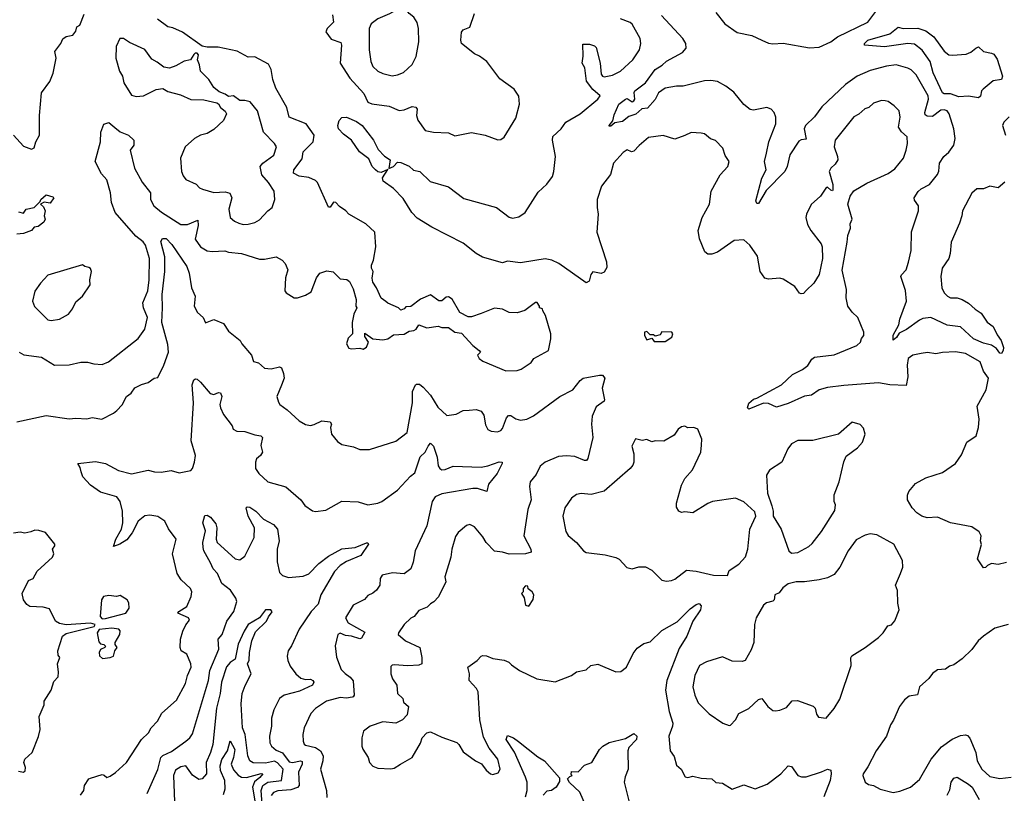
# Model space of a CAD drawing. Extents: x 1921360 to 2014538, y 768294 to 907744.
# Tile 220 of 256: x 1987323 to 1993322, y 818277 to 822989. Entities that reach past the tile are written whole.
import ezdxf

# ---------------------------------------------------------------- set-up
doc = ezdxf.new("R2010")
doc.units = 0

msp = doc.modelspace()

# ---------------------------------------------------------------- linework, layer by layer
at = {"layer": '0CON10XD'}
for points in [[(1989591.7, 822648.3), (1989625, 822654.3), (1989661.7, 822668.3), (1989714.5, 822715.5), (1989739.4, 822765), (1989754.1, 822854.1), (1989753.8, 822935), (1989745, 822972.5), (1989723.9, 823003.9), (1989695, 823026.7), (1989665, 823066.7), (1989645, 823063.3), (1989575.7, 823024.3), (1989505, 822993.8), (1989464, 822965), (1989452.9, 822935), (1989451.9, 822805), (1989462.2, 822735), (1989474.4, 822705), (1989504.2, 822675), (1989535, 822661.5), (1989591.7, 822648.3)], [(1991565, 823033.8), (1991618.8, 822965), (1991695, 822911.9), (1991785, 822893.3), (1991845, 822864.2), (1991885, 822845.8), (1991911.7, 822841.7), (1991974.2, 822845.8), (1992135, 822817.1), (1992195, 822821.2), (1992265, 822855.4), (1992306, 822884), (1992491.1, 822975), (1992551.5, 823055)], [(1987286, 822285), (1987345, 822218), (1987395, 822201.2), (1987411.4, 822208.6), (1987421.4, 822245), (1987443.1, 822285), (1987444.2, 822405), (1987455.9, 822544.1), (1987506.7, 822613.3), (1987527, 822663), (1987545.8, 822755), (1987536, 822795), (1987573.3, 822845), (1987585, 822872.5), (1987605, 822886.7), (1987647.5, 822895), (1987665, 822920), (1987670, 822945), (1987690, 822955), (1987716.1, 823023.9)], [(1989553.6, 821273.6), (1989525, 821292.5), (1989497.5, 821355), (1989475, 821390), (1989470, 821415), (1989476.7, 821455), (1989466.7, 821475), (1989466.4, 821493.6), (1989478.8, 821525), (1989493.3, 821605), (1989485.8, 821695.8), (1989432.5, 821745), (1989327.5, 821805), (1989310, 821825), (1989270.5, 821850.5), (1989250, 821875), (1989235, 821877.5), (1989215, 821847.5), (1989205, 821847.5), (1989136.8, 821996.8), (1989125, 822010), (1989085, 822027.1), (1989025, 822035.5), (1988991.1, 822055), (1988992.7, 822075), (1989045, 822141.4), (1989051.1, 822185), (1989110.3, 822245), (1989117.3, 822285), (1989068.1, 822355), (1988964.5, 822395), (1988950.4, 822455), (1988882.8, 822572.8), (1988864.8, 822625), (1988854.6, 822685.4), (1988838.8, 822718.8), (1988755, 822763.8), (1988715, 822762), (1988648.1, 822798.1), (1988532.9, 822822.9), (1988465, 822821.1), (1988435, 822827.1), (1988315, 822914.2), (1988255, 822940), (1988225, 822945.7), (1988162.7, 822992.7)], [(1989228.3, 823018.3), (1989235.8, 822974.2), (1989196.7, 822935), (1989188.8, 822915), (1989221.2, 822871.2), (1989279.7, 822849.7), (1989284.4, 822834.4), (1989275.4, 822725), (1989335, 822632.5), (1989419, 822539), (1989445, 822487.5), (1989467.7, 822477.7), (1989575, 822462.2), (1989635, 822436.9), (1989665, 822440.6), (1989715, 822460), (1989735.7, 822455.7), (1989744, 822444), (1989741.4, 822405), (1989748.1, 822378.1), (1989794.1, 822314.1), (1989845, 822304.4), (1989935, 822300), (1989975, 822282), (1990075, 822301.2), (1990160, 822285), (1990237, 822257), (1990255, 822260), (1990275, 822273.8), (1990345, 822390), (1990368.1, 822475), (1990364.1, 822524.1), (1990335, 822566.7), (1990249.1, 822629.1), (1990170, 822735), (1990125, 822768), (1990095, 822781.2), (1990015, 822843.3), (1990010, 822865), (1990015, 822912.5), (1990025, 822926.7), (1990065, 822943.3), (1990095, 823027.5)], [(1993335, 819683.3), (1993285, 819670), (1993245, 819676.7), (1993220, 819665), (1993208.3, 819651.7), (1993195, 819650), (1993160, 819705), (1993183.3, 819793.3), (1993176.7, 819815), (1993181.2, 819845), (1993169.5, 819869.5), (1993125, 819899.2), (1992995, 819923.8), (1992915, 819958.6), (1992853.3, 819955), (1992819.2, 819965), (1992788.6, 819985), (1992760, 820015), (1992733.3, 820065), (1992733, 820093), (1992740, 820115), (1992782, 820165), (1992845, 820198.1), (1992945, 820230.6), (1993025, 820285.7), (1993062, 820338), (1993093.6, 820415), (1993150.5, 820455), (1993165.3, 820505), (1993169.2, 820555), (1993156.9, 820635), (1993211.1, 820735), (1993225.8, 820805), (1993195, 820849.2), (1993174.7, 820904.7), (1993086.5, 820956.6), (1993024.4, 820965.6), (1992945, 820962.5), (1992905, 820954.8), (1992855, 820961.2), (1992816.7, 820956.7), (1992765, 820946.4), (1992736.9, 820925), (1992730.7, 820885), (1992735.2, 820814.8), (1992725, 820762), (1992625, 820764.3), (1992555, 820776.5), (1992345, 820761.9), (1992245, 820748.4), (1992195, 820735.3), (1992146.8, 820703.2), (1992104.8, 820695.2), (1992005, 820650.5), (1991935, 820630), (1991885, 820651.8), (1991855, 820654), (1991765, 820617.5), (1991757.5, 820625), (1991765, 820652.5), (1991795, 820678), (1991815, 820683.8), (1991964.4, 820765.6), (1992032.8, 820827.2), (1992091.8, 820858.2), (1992125, 820882.9), (1992148.9, 820921.1), (1992165, 820932.9), (1992285, 820948.2), (1992424.5, 821005.5), (1992447.1, 821025), (1992452.7, 821047.3), (1992465.8, 821065), (1992465.8, 821085), (1992430, 821175), (1992395, 821207.5), (1992368.1, 821245), (1992359.4, 821295), (1992360, 821345), (1992334.2, 821464.2), (1992365.8, 821635), (1992368, 821675), (1992385, 821720), (1992383.8, 821745), (1992396.2, 821775), (1992368, 821865), (1992383.3, 821915), (1992405, 821947.5), (1992485.5, 821994.5), (1992615, 822053.3), (1992655, 822080.6), (1992708.9, 822145), (1992724, 822194), (1992732.5, 822235), (1992730, 822275), (1992695.3, 822305.3), (1992678.1, 822335), (1992687.5, 822395), (1992682, 822435), (1992651.2, 822465), (1992615, 822490), (1992595.5, 822495.5), (1992573.4, 822496.6), (1992525, 822480), (1992496, 822455), (1992473.5, 822446.5), (1992436.1, 822413.9), (1992405, 822397.1), (1992292.5, 822255), (1992286.5, 822215), (1992306.9, 822155), (1992307.5, 822135), (1992291.2, 822108.8), (1992264.4, 822085.6), (1992255.7, 822065), (1992276.9, 821985), (1992278, 821952), (1992275, 821947.5), (1992265, 821951.2), (1992245, 821968.8), (1992235, 821963.3), (1992203.3, 821915), (1992145.7, 821864.3), (1992116.2, 821805), (1992114, 821785), (1992122.3, 821742.3), (1992143.3, 821705), (1992206.7, 821625), (1992213.3, 821605), (1992213.8, 821535), (1992195, 821437.5), (1992161.2, 821385), (1992115, 821338.8), (1992098.8, 821321.2), (1992085, 821318.8), (1992074.4, 821324.4), (1992046.7, 821365), (1991975, 821409.2), (1991955, 821414.2), (1991885, 821407.8), (1991864.2, 821415), (1991834.5, 821454.5), (1991817.9, 821547.9), (1991771.8, 821615), (1991735, 821648.9), (1991675.4, 821644.6), (1991575, 821572.5), (1991539.8, 821560.2), (1991515, 821561.9), (1991497.5, 821575), (1991464.2, 821655), (1991457.1, 821705), (1991481.9, 821785), (1991526.9, 821865), (1991535.7, 821945), (1991591.4, 822045), (1991638, 822095), (1991646, 822125), (1991622.1, 822162.1), (1991607.3, 822207.3), (1991563.6, 822253.6), (1991533, 822263), (1991495, 822293.3), (1991475, 822298.8), (1991415, 822301.2), (1991375, 822284), (1991315, 822262), (1991244.1, 822284.1), (1991155, 822270.8), (1991096.8, 822223.2), (1991065, 822188), (1991050, 822185), (1991025, 822196), (1990999.3, 822180.7), (1990941.4, 822115), (1990923.6, 822046.4), (1990868.1, 821975), (1990841.8, 821895), (1990841.1, 821845), (1990847.8, 821805), (1990840, 821695), (1990898.5, 821515), (1990899.7, 821480.3), (1990885, 821451.2), (1990865, 821444.2), (1990815, 821453.3), (1990802, 821438), (1990793.6, 821396.4), (1990775, 821386.7), (1990607.5, 821505), (1990565, 821525.5), (1990525, 821533.1), (1990462.6, 821522.6), (1990375, 821508.9), (1990295, 821518.9), (1990265, 821507.3), (1990143.3, 821543.3), (1990104.5, 821564.5), (1990025, 821627.1), (1989835, 821726.3), (1989745, 821780.9), (1989713, 821815), (1989659.5, 821899.5), (1989600.3, 821960.3), (1989538.2, 822005), (1989533.6, 822026.4), (1989567, 822077), (1989525, 822058.9), (1989505, 822063.4), (1989490, 822075), (1989471.1, 822095), (1989451.2, 822141.2), (1989393.7, 822183.7), (1989344, 822255), (1989295, 822291.4), (1989265.7, 822325), (1989261.1, 822345), (1989270, 822375), (1989285.7, 822394.3), (1989315, 822395.6), (1989375, 822369.5), (1989408.9, 822345), (1989477.8, 822255), (1989507.9, 822197.9), (1989545, 822157.5), (1989581.2, 822135), (1989573, 822083), (1989600.8, 822095), (1989625, 822121.2), (1989645, 822119.2), (1989696.4, 822096.4), (1989722.2, 822072.2), (1989762, 822065), (1989824, 822004), (1989935, 821971.1), (1990029.8, 821899.8), (1990228, 821845), (1990305, 821787.1), (1990325, 821780), (1990365, 821787.8), (1990402.9, 821815), (1990481.7, 821938.3), (1990535, 821987.1), (1990568.5, 822035), (1990577.5, 822065), (1990587.5, 822155), (1990568.6, 822255), (1990572.2, 822277.8), (1990621.2, 822325), (1990650.8, 822365), (1990737.1, 822415), (1990846.2, 822505), (1990860, 822525), (1990815.7, 822565), (1990775.6, 822615.6), (1990766.1, 822696.1), (1990750, 822725), (1990756.4, 822766.4), (1990755, 822840), (1990795, 822840), (1990825, 822830), (1990835, 822820), (1990859.2, 822725), (1990865, 822656.7), (1990873.1, 822645), (1990885, 822641.5), (1990935, 822651.5), (1990984.4, 822675), (1991058, 822745), (1991098.9, 822805), (1991106.9, 822845), (1991104.3, 822875), (1991055, 822961.2), (1991042.7, 822972.7), (1990984.4, 822994.4)], [(1993325, 822000), (1993285, 821965.5), (1993235, 821974.4), (1993195, 821958.9), (1993155, 821959.4), (1993125, 821932.5), (1993067.9, 821825), (1993064.5, 821795), (1993049.1, 821750.9), (1992998.1, 821635), (1992992.5, 821565), (1992983.8, 821535), (1992944.3, 821475), (1992935.2, 821425), (1992942.1, 821355), (1992956.2, 821325), (1992976.2, 821305), (1992995, 821295.7), (1993035, 821294.5), (1993066, 821285), (1993105, 821262.9), (1993145, 821225.6), (1993182.1, 821202.1), (1993217.3, 821147.3), (1993255, 821120), (1993278.9, 821068.9), (1993303.5, 821035), (1993316.8, 820993.2), (1993315.6, 820974.4), (1993305, 820956.7), (1993295, 820958.8), (1993275.5, 820985.5), (1993245, 821006.2), (1993195, 821018.8), (1993135, 821046.1), (1993055, 821119.3), (1992975, 821129.4), (1992875, 821176.2), (1992825, 821169.2), (1992805, 821160), (1992727.4, 821102.6), (1992681.1, 821078.9), (1992665, 821053.1), (1992645, 821037.5), (1992645, 821066.7), (1992679.8, 821130.2), (1992685.7, 821165), (1992725.6, 821275), (1992720.3, 821339.7), (1992691.8, 821425), (1992695, 821435.6), (1992724.3, 821465), (1992738.3, 821511.7), (1992754.1, 821584.1), (1992757.3, 821697.3), (1992800, 821825), (1992800, 821855), (1992775, 821890), (1992772.9, 821905), (1992797.4, 821942.6), (1992815, 821958.1), (1992866.7, 821985), (1992914.4, 822045.6), (1992923.2, 822066.8), (1992928.2, 822115), (1992954.4, 822155), (1992985, 822183.3), (1993015.2, 822224.8), (1993022.5, 822265), (1993015.3, 822325), (1992986.6, 822416.6), (1992975, 822433.2), (1992955, 822440), (1992935, 822438.6), (1992885, 822400), (1992852.4, 822402.4), (1992839.7, 822409.7), (1992838.2, 822425), (1992860, 822505), (1992858.4, 822525), (1992785, 822654.3), (1992755, 822684.3), (1992735, 822693.3), (1992663.5, 822713.5), (1992605, 822705.5), (1992505, 822679.6), (1992425, 822646.2), (1992355, 822593.6), (1992211.5, 822458.5), (1992165, 822398.5), (1992110.9, 822345), (1992102.8, 822325), (1992115, 822262), (1992085, 822258.4), (1992071.2, 822248.8), (1992015, 822167.1), (1991998.8, 822095), (1991985.3, 822064.7), (1991871.1, 821948.9), (1991825, 821870), (1991815, 821870), (1991807.5, 821885), (1991845, 822023.3), (1991871.4, 822075), (1991861.8, 822125), (1991872.8, 822177.2), (1991886.7, 822245), (1991930.4, 822355), (1991931.2, 822395), (1991921.1, 822425), (1991901.4, 822445), (1991875, 822455.4), (1991795, 822438.5), (1991772.9, 822442.9), (1991735, 822473.3), (1991675, 822547.5), (1991625, 822584.5), (1991575, 822611.8), (1991535, 822619.6), (1991495, 822616.2), (1991365, 822583.9), (1991324, 822584), (1991255, 822571.5), (1991215, 822543.5), (1991195, 822502.5), (1991149, 822451), (1991114.6, 822445.4), (1991077, 822413), (1991035, 822400), (1990995, 822369.2), (1990948.3, 822361.7), (1990925, 822340), (1990915, 822340), (1990913.8, 822345), (1990937.5, 822372.5), (1990945, 822410), (1990974.2, 822475), (1991015, 822505.8), (1991025, 822508.8), (1991055, 822489.4), (1991065, 822494.3), (1991070.8, 822505), (1991066.2, 822545), (1991071.2, 822555), (1991135.3, 822604.7), (1991195, 822686.9), (1991237.7, 822712.3), (1991265, 822736.9), (1991360.9, 822789.1), (1991384.2, 822815), (1991381.4, 822845), (1991364.3, 822875), (1991232.9, 823015)], [(1993165, 822512.6), (1993105, 822524), (1993045, 822520.1), (1992995, 822538), (1992957, 822537), (1992945, 822543), (1992888, 822665), (1992870, 822735), (1992822.9, 822802.9), (1992775, 822839.7), (1992735, 822843.4), (1992593.1, 822823.1), (1992470, 822835), (1992470.8, 822845), (1992491.1, 822865), (1992625, 822902.9), (1992675, 822943.8), (1992705.6, 822935.6), (1992795, 822938), (1992845, 822921.3), (1992894, 822885), (1992955, 822798.5), (1992985, 822776.1), (1993007.3, 822772.7), (1993090.2, 822779.8), (1993119.3, 822790.7), (1993148.8, 822815), (1993165, 822823.3), (1993195.7, 822795.7), (1993245, 822786.4), (1993258.5, 822778.5), (1993278.6, 822748.6), (1993311.4, 822645), (1993304.8, 822625.2), (1993255, 822616.2), (1993193.1, 822566.9), (1993184.1, 822555), (1993177.2, 822522.8), (1993165, 822512.6)], [(1988685, 821742.5), (1988715, 821744.5), (1988755, 821754.5), (1988785, 821770), (1988834.2, 821825), (1988861.4, 821845), (1988877.8, 821895), (1988873.1, 821945), (1988838.5, 821998.5), (1988797.3, 822045), (1988788.1, 822095), (1988804.5, 822115), (1988871.2, 822165), (1988886.9, 822215), (1988875.8, 822235), (1988807.5, 822305), (1988772.5, 822435), (1988728, 822488), (1988695, 822497.5), (1988665, 822496.2), (1988625.7, 822525.7), (1988595, 822521.2), (1988575.6, 822535.6), (1988539.2, 822549.2), (1988505.7, 822575.7), (1988476, 822625), (1988424.2, 822675), (1988419.2, 822715), (1988407.1, 822745), (1988411.8, 822775), (1988405, 822786.1), (1988391.1, 822785), (1988383, 822777), (1988364.2, 822745.8), (1988325, 822737.5), (1988275, 822708.9), (1988235, 822694.2), (1988200.9, 822700.9), (1988160.9, 822730.9), (1988128.3, 822748.3), (1988085, 822807.5), (1987990.9, 822850.9), (1987955, 822875.7), (1987933.8, 822875), (1987910, 822825), (1987908.6, 822755), (1987931.4, 822675), (1987949.4, 822645), (1987957.3, 822605), (1988005, 822530), (1988032.4, 822522.4), (1988077.5, 822525), (1988155, 822564.2), (1988195, 822570), (1988225, 822552.9), (1988301.7, 822531.7), (1988365, 822503.3), (1988445, 822501.2), (1988523.3, 822483.3), (1988535, 822477.5), (1988546.7, 822455), (1988575, 822432.5), (1988583.3, 822415), (1988565, 822376.2), (1988505, 822321.4), (1988464.6, 822295.4), (1988425, 822285.4), (1988388.1, 822265), (1988330.8, 822215), (1988303.1, 822145), (1988309.4, 822065), (1988317.9, 822037.9), (1988335, 822015.6), (1988397.9, 821987.9), (1988418.8, 821965), (1988436.2, 821956.2), (1988505, 821937.7), (1988575, 821940.3), (1988602.3, 821932.3), (1988615.4, 821904.6), (1988597.8, 821835), (1988605.8, 821785), (1988632, 821762), (1988658.9, 821748.9), (1988685, 821742.5)], [(1993351.7, 822398.3), (1993320.5, 822365), (1993311.8, 822345), (1993329.3, 822285)], [(1987318.8, 820965), (1987347.8, 820947.8), (1987455, 820934.2), (1987535.7, 820885.7), (1987625, 820886.9), (1987695, 820902.5), (1987735.8, 820904.2), (1987775, 820892.5), (1987825, 820890), (1987864.6, 820905.4), (1988045, 821048.1), (1988085.3, 821104.7), (1988100.6, 821175), (1988076.2, 821235), (1988073.9, 821263.9), (1988102.7, 821337.3), (1988110.7, 821405), (1988113.3, 821535), (1988089.3, 821615), (1988075, 821635.4), (1988030.5, 821670.5), (1987905, 821815.7), (1987881.9, 821875), (1987875.4, 821935.4), (1987854.3, 822014.3), (1987821.2, 822051.2), (1987783.5, 822125), (1987814.3, 822245), (1987818, 822305), (1987835, 822352.5), (1987865, 822364), (1987903, 822333), (1987935, 822305.7), (1987986.2, 822285), (1988018.8, 822255), (1988018, 822225), (1987995.8, 822195), (1988022.3, 822085), (1988069.8, 821999.8), (1988120.6, 821935), (1988120, 821895), (1988141.1, 821855), (1988187.7, 821817.7), (1988305, 821742.7), (1988345, 821742.1), (1988407.4, 821767.4), (1988410.7, 821735), (1988392.2, 821652.2), (1988424.3, 821605), (1988465, 821581.1), (1988495, 821576.5), (1988572.1, 821582.1), (1988595, 821573.3), (1988675, 821564.4), (1988785, 821530), (1988815, 821530), (1988885, 821544), (1988922.5, 821525), (1988940, 821505), (1988956, 821465), (1988942.3, 821417.7), (1988938.3, 821338.3), (1988945.9, 821325.9), (1988995.8, 821295.8), (1989015.6, 821294.4), (1989065, 821311.2), (1989098.3, 821331.7), (1989132.1, 821417.9), (1989152.5, 821445), (1989195, 821460), (1989233.9, 821453.9), (1989275, 821411.2), (1989316.4, 821406.4), (1989332.5, 821395), (1989355, 821350), (1989372.5, 821285), (1989370, 821245), (1989377.5, 821235), (1989358.8, 821195), (1989348.8, 821145), (1989350, 821075), (1989325, 821050), (1989313.3, 821015), (1989329.3, 820989.3), (1989345, 820983.8), (1989395, 820987.5), (1989415, 820983.3), (1989436.4, 820993.6), (1989447.5, 821025), (1989425, 821060), (1989425, 821080), (1989475, 821046.2), (1989535, 821040), (1989565, 821046.2), (1989600, 821070), (1989665, 821074.3), (1989695, 821092), (1989725, 821096), (1989738.8, 821105), (1989755, 821130), (1989803.2, 821113.2), (1989872.3, 821122.3), (1989895, 821114.2), (1989935, 821113.8), (1989975, 821086.2), (1990015, 821080), (1990084.4, 821004.4), (1990123.3, 820975), (1990130, 820965), (1990112.5, 820945), (1990123.3, 820925), (1990145, 820908.8), (1990285, 820850.8), (1990355, 820851.9), (1990379.3, 820860.7), (1990438.8, 820901.2), (1990456.2, 820925), (1990545, 820974.3), (1990559.2, 821045), (1990559.2, 821075), (1990527.5, 821187.5), (1990510, 821215), (1990508.3, 821228.3), (1990490, 821235), (1990490, 821245), (1990475, 821266.7), (1990465, 821267.5), (1990401.5, 821218.5), (1990355, 821203.1), (1990305, 821206.4), (1990265.4, 821225.4), (1990215, 821231.4), (1990135, 821198.8), (1990075, 821180), (1990055, 821180), (1990005, 821206.2), (1989957.7, 821287.7), (1989935, 821301.2), (1989921.3, 821298.7), (1989895, 821276.2), (1989876.1, 821276.1), (1989825, 821312.5), (1989765, 821286.7), (1989707, 821243), (1989675, 821240), (1989665, 821227.5), (1989645, 821220), (1989630, 821235), (1989565, 821262.5), (1989553.6, 821273.6)], [(1987315, 821818), (1987345, 821810), (1987362.5, 821835), (1987410, 821845), (1987448.3, 821881.7), (1987452.5, 821895), (1987485, 821922.5), (1987525, 821910), (1987530, 821905), (1987507.5, 821872.5), (1987472.5, 821877.5), (1987450, 821865), (1987468.8, 821848.8), (1987477.5, 821825), (1987472.5, 821795), (1987478.8, 821775), (1987470, 821755), (1987435, 821730), (1987410, 821725), (1987393.9, 821706.1), (1987345, 821687.5), (1987305, 821683.3)], [(1987305, 820539.4), (1987485, 820577.8), (1987625, 820557.5), (1987665, 820563.1), (1987731.7, 820558.3), (1987765, 820565.8), (1987824.1, 820555.9), (1987895, 820592.5), (1987915, 820609.2), (1987946.9, 820643.1), (1987974.2, 820695), (1988002.5, 820715), (1988025, 820746), (1988065, 820768), (1988105, 820778.8), (1988142.5, 820805), (1988165, 820810), (1988200.6, 820885), (1988229.5, 820965), (1988225, 821011.2), (1988188.1, 821145), (1988192.3, 821235), (1988190.5, 821315), (1988208.1, 821455), (1988206.5, 821545), (1988182.6, 821637.4), (1988193, 821657), (1988215, 821657.1), (1988250.7, 821620.7), (1988341.6, 821485), (1988354.7, 821445), (1988368.8, 821355), (1988391.5, 821305), (1988386.9, 821245), (1988406.6, 821206.6), (1988441.2, 821175), (1988455, 821142.5), (1988505, 821163.8), (1988565, 821138), (1988595, 821091.2), (1988666, 821035), (1988676, 821015), (1988736, 820945), (1988748, 820908), (1988778.7, 820898.7), (1988815, 820866), (1988855, 820862.5), (1988905, 820874), (1988918.6, 820868.6), (1988931.2, 820835), (1988934, 820805), (1988917.9, 820762.1), (1988888.8, 820695), (1988899.7, 820659.7), (1988908, 820645), (1988953.1, 820613.1), (1989025.5, 820545.5), (1989063.4, 820523.4), (1989095, 820518.1), (1989117.4, 820522.6), (1989164.2, 820545.8), (1989215, 820540), (1989223.3, 820525), (1989216.7, 820505), (1989222.5, 820465), (1989260.3, 820420.3), (1989285, 820402), (1989357.2, 820387.2), (1989395, 820371.1), (1989455, 820370.6), (1989615, 820421.4), (1989683.8, 820475), (1989717.1, 820655), (1989716.9, 820725), (1989734.2, 820765), (1989741.3, 820768.7), (1989758.7, 820768.7), (1989781.7, 820751.7), (1989825, 820702.9), (1989870.1, 820630.1), (1989925, 820578.8), (1989982.7, 820587.3), (1990025, 820608), (1990061.2, 820611.2), (1990104.1, 820614.1), (1990135.6, 820605.6), (1990150.5, 820580.5), (1990161.2, 820521.2), (1990175, 820493.8), (1990195, 820482), (1990235, 820478), (1990255, 820486.2), (1990265, 820498.8), (1990290, 820565), (1990301.7, 820578.3), (1990315, 820577.5), (1990345, 820558.2), (1990375, 820550), (1990412, 820555), (1990453, 820577), (1990615, 820694.4), (1990694, 820735), (1990737.9, 820792.1), (1990756.7, 820805), (1990855, 820824.4), (1990875, 820823.1), (1990889.1, 820805), (1990871.9, 820745), (1990885.9, 820674.1), (1990883.3, 820665), (1990835, 820631.2), (1990811.1, 820575), (1990806.5, 820525), (1990814.6, 820445), (1990784.2, 820315.8), (1990776.7, 820305), (1990765, 820304.3), (1990705, 820329.6), (1990655, 820333.3)], [(1987515, 821157.1), (1987565, 821164.5), (1987619.2, 821195), (1987645, 821228.8), (1987665, 821270), (1987706, 821305), (1987752.5, 821375), (1987750, 821405), (1987760, 821455), (1987753.6, 821473.6), (1987745, 821480), (1987720, 821485), (1987705, 821496.7), (1987495, 821433.3), (1987449.2, 821385), (1987414.4, 821335), (1987401.5, 821275), (1987412.6, 821242.6), (1987495, 821162), (1987515, 821157.1)], [(1991188.3, 821028.3), (1991255, 821030), (1991296.7, 821055), (1991302.5, 821075), (1991296.7, 821086.7), (1991235, 821087.5), (1991225, 821070), (1991195, 821062.5), (1991185, 821070), (1991165, 821070), (1991145, 821090), (1991130, 821085), (1991130, 821065), (1991145, 821040), (1991175, 821050), (1991188.3, 821028.3)], [(1987693.8, 818265), (1987714.2, 818295), (1987717.5, 818325), (1987744, 818365), (1987755, 818370), (1987825, 818391.2), (1987838.3, 818388.3), (1987854, 818374), (1987875, 818381.4), (1987907, 818403), (1987974, 818465), (1988064.7, 818605.3), (1988106.9, 818645), (1988124.2, 818675), (1988163, 818717), (1988188, 818765), (1988278.6, 818845), (1988333.6, 818945), (1988344.6, 818995), (1988366.9, 819045), (1988365, 819066.7), (1988341.2, 819125), (1988306.7, 819145), (1988300, 819165), (1988303.3, 819215), (1988316.2, 819265), (1988335, 819304.2), (1988357.9, 819332.1), (1988351.2, 819345), (1988286.2, 819375), (1988292, 819385), (1988341.5, 819415), (1988368, 819475), (1988371.4, 819505), (1988364, 819525), (1988306.4, 819576.4), (1988281.4, 819615), (1988252.9, 819735), (1988276.7, 819825), (1988228.9, 819888.9), (1988206.7, 819935), (1988165, 819963.1), (1988115, 819971.2), (1988085, 819966.5), (1988045, 819934.3), (1988007.3, 819862.7), (1987975, 819820.8), (1987933.3, 819795), (1987895, 819780), (1987908.9, 819825), (1987942.7, 819885), (1987951.5, 819925), (1987949.2, 819995), (1987935.5, 820055), (1987915, 820083.1), (1987815, 820111.9), (1987753.6, 820153.6), (1987706.7, 820205), (1987697.5, 820235), (1987692, 820262), (1987676.7, 820285), (1987785, 820298.9), (1987845, 820285.5), (1987925, 820243.3), (1988005, 820223.3), (1988105, 820245.8), (1988145, 820234.3), (1988185, 820232.2), (1988245, 820243.1), (1988295, 820230), (1988366.2, 820243.8), (1988375.6, 820255), (1988388.9, 820295), (1988394.4, 820335), (1988368.6, 820425), (1988382.7, 820655), (1988373.8, 820765), (1988384.5, 820795.5), (1988395, 820802), (1988405, 820800), (1988425, 820781.2), (1988483, 820713), (1988505, 820705.8), (1988535, 820718.6), (1988546.2, 820716.2), (1988555.4, 820695), (1988543.3, 820645), (1988546.7, 820625), (1988565.4, 820585.4), (1988618.1, 820515), (1988624.5, 820494.5), (1988645, 820482.5), (1988695, 820480.8), (1988755, 820460.5), (1988792.5, 820455), (1988802.5, 820445), (1988792.5, 820395), (1988801.4, 820355), (1988790, 820335), (1988765.8, 820315), (1988758.9, 820295), (1988759.4, 820255), (1988779.2, 820225), (1988834.6, 820174.6), (1988945, 820143.8), (1989035, 820063.8), (1989060.9, 820030.9), (1989107.3, 819997.3), (1989125, 819992.9), (1989188.7, 820001.3), (1989285, 820056.9), (1989385, 820052.9), (1989445, 820034), (1989505, 820044.5), (1989529.2, 820055), (1989625, 820124.5), (1989705, 820209.1), (1989731.4, 820228.6), (1989763.5, 820326.5), (1989794.3, 820355.7), (1989811.7, 820391.7), (1989825, 820409.4), (1989845, 820390.8), (1989867.1, 820325), (1989872.6, 820272.6), (1989882.5, 820255), (1989895, 820248.1), (1989915, 820248.9), (1989965, 820270), (1990135, 820264.6), (1990175, 820271.5), (1990245, 820297.1), (1990263.3, 820295), (1990262.9, 820285), (1990232.9, 820225), (1990180.3, 820159.7), (1990170, 820115), (1990113, 820133), (1990084.3, 820134.3), (1989895, 820101.1), (1989855, 820083.3), (1989836.4, 820055), (1989804.1, 819905.9), (1989732.3, 819755), (1989721.1, 819685), (1989705.5, 819645), (1989665, 819613.6), (1989595, 819620.5), (1989530.8, 819605), (1989519.2, 819585), (1989517.5, 819545), (1989496.7, 819515), (1989475, 819495.5), (1989445, 819481.4), (1989423.2, 819456.8), (1989355, 819423.8), (1989307.5, 819345), (1989323.8, 819315), (1989425, 819258.8), (1989405, 819221.2), (1989395, 819217.1), (1989345, 819233.6), (1989307.3, 819237.3), (1989275, 819251.9), (1989262, 819245), (1989244.3, 819175), (1989254.2, 819105.8), (1989282, 819032), (1989305, 819006.9), (1989336.9, 818985), (1989355, 818962), (1989360, 818875), (1989355.5, 818864.5), (1989347.8, 818862.2), (1989315, 818857.3), (1989275, 818860.4), (1989192.7, 818837.3), (1989125, 818794.4), (1989096.2, 818763.8), (1989055.6, 818675), (1989048.1, 818635), (1989050.6, 818595), (1989056.7, 818576.7), (1989065, 818570.6), (1989125, 818556.6), (1989155.6, 818535.6), (1989171.1, 818505), (1989170.4, 818475), (1989156.5, 818425), (1989191.4, 818295), (1989195, 818252.5)], [(1992025, 819740), (1992065, 819743.3), (1992130.5, 819779.5), (1992150.8, 819799.2), (1992208.7, 819871.3), (1992290.7, 819999.3), (1992293.3, 820035), (1992286.7, 820055), (1992286.7, 820095), (1992316.7, 820175), (1992344.2, 820295.8), (1992359.2, 820330.8), (1992428.8, 820381.2), (1992458.1, 820415), (1992475.5, 820465), (1992465, 820501.2), (1992444.2, 820524.2), (1992395, 820537.5), (1992312.5, 820465), (1992155, 820425.8), (1992065, 820425.8), (1992026.7, 820405), (1992003.8, 820375), (1991966.7, 820295), (1991891.2, 820245), (1991874.3, 820215.7), (1991879.2, 820105), (1991905, 820027.5), (1991913.8, 819995), (1991914, 819965), (1991962, 819885), (1992010, 819755), (1992025, 819740)], [(1991265, 819568.6), (1991295, 819572.9), (1991315, 819581.9), (1991385, 819635.4), (1991445, 819630.7), (1991550, 819605), (1991635.8, 819604.2), (1991646.2, 819633.8), (1991705, 819673.3), (1991745, 819717.5), (1991760, 819765), (1991772.5, 819885), (1991808, 819965), (1991801.7, 819991.7), (1991735, 820053.3), (1991685, 820074.2), (1991544.6, 820055.4), (1991515, 820042.9), (1991425, 819985.7), (1991375, 819991.2), (1991355, 819986.7), (1991340, 819995), (1991325, 820020), (1991324, 820045), (1991356.1, 820153.9), (1991375.9, 820194.1), (1991422.6, 820247.4), (1991473.1, 820355), (1991477.1, 820397.1), (1991480, 820435), (1991454.2, 820494.2), (1991430, 820505), (1991394.1, 820504.1), (1991375, 820513.3), (1991355, 820508.8), (1991335.8, 820494.2), (1991311.7, 820458.3), (1991248.3, 820421.7), (1991195.7, 820424.3), (1991175, 820417.5), (1991145, 820432.5), (1991115, 820426), (1991075, 820436.2), (1991052.3, 820392.3), (1991064.3, 820345), (1991064.4, 820295), (1991058.1, 820275), (1991041.9, 820255), (1990885, 820117.1), (1990805, 820097.5), (1990745, 820103.1), (1990715, 820096.9), (1990684.2, 820075), (1990644.2, 820015), (1990632.9, 819965), (1990651.1, 819871.1), (1990665, 819847.5), (1990715.8, 819805), (1990758.6, 819755), (1990775, 819744.6), (1990889.3, 819729.3), (1990955, 819713.3), (1990975, 819702.5), (1991022.7, 819652.7), (1991055, 819644), (1991095, 819656.2), (1991137, 819657), (1991175.6, 819635.6), (1991235, 819576), (1991265, 819568.6)], [(1990655, 820333.3), (1990605, 820329.1), (1990525, 820294.3), (1990495, 820270), (1990470.6, 820219.4), (1990432.9, 820175), (1990428.6, 820145), (1990439.6, 820065), (1990418.5, 820005), (1990394.5, 819845), (1990437.8, 819765), (1990440, 819745), (1990405, 819736.2), (1990305, 819734), (1990265, 819746.2), (1990215, 819751.8), (1990165, 819804), (1990145, 819840), (1990095, 819901.2), (1990065, 819913.8), (1990045, 819908), (1989994, 819865), (1989979.1, 819840.9), (1989956, 819765), (1989950.6, 819715), (1989913.8, 819595), (1989918.6, 819565), (1989875.7, 819474.3), (1989847, 819443), (1989825, 819432), (1989805, 819411.2), (1989755, 819391.2), (1989726.7, 819355), (1989705.8, 819344.2), (1989665, 819306.2), (1989631.2, 819255), (1989628.8, 819245), (1989672.9, 819205), (1989760.5, 819165), (1989773.3, 819105), (1989772.5, 819065), (1989755, 819056.7), (1989687.1, 819052.9), (1989605, 819060), (1989591.9, 819058.1), (1989585, 819050), (1989584, 819005), (1989594.3, 818974.3), (1989621.2, 818935), (1989624.2, 818884.2), (1989656.7, 818855), (1989661.7, 818831.7), (1989691.2, 818805), (1989684.2, 818755), (1989655.5, 818724.5), (1989615, 818703.3), (1989535, 818713.3), (1989458.8, 818685), (1989417.5, 818655), (1989408, 818615), (1989407.5, 818565), (1989413.8, 818545), (1989445.6, 818495.6), (1989454.5, 818464.5), (1989475, 818442), (1989505, 818430), (1989584.1, 818425.9), (1989605, 818430), (1989642.5, 818455), (1989713.8, 818495), (1989765, 818582.5), (1989776, 818615), (1989804.4, 818645.6), (1989825, 818652), (1989895, 818618), (1989985.6, 818585.6), (1989998, 818575), (1990025, 818528.8), (1990101.2, 818475), (1990137.4, 818457.4), (1990165, 818418.8), (1990192.5, 818395), (1990205, 818391.2), (1990238.8, 818401.2), (1990250.8, 818425), (1990236.9, 818485), (1990182.5, 818552.5), (1990148.1, 818618.1), (1990127.5, 818725), (1990116.9, 818895), (1990106.9, 818915), (1990061.2, 818965), (1990064.2, 819005), (1990053.8, 819045), (1990111.2, 819085), (1990135, 819113.3), (1990145, 819115.8), (1990166.4, 819113.6), (1990205, 819097.5), (1990275, 819088.1), (1990304, 819075), (1990319.7, 819059.7), (1990368.8, 819025), (1990474, 818975), (1990585, 818956.9), (1990685, 818994.2), (1990715, 819016), (1990775, 819030), (1990802.5, 819055), (1990845, 819064.2), (1990955, 819016.7), (1990985, 819020), (1991020, 819045), (1991060.9, 819129.1), (1991085, 819162), (1991125, 819190), (1991165, 819200.6), (1991235, 819268), (1991328.2, 819321.8), (1991408.5, 819401.5), (1991445, 819427.5), (1991463.3, 819433.3), (1991475, 819420), (1991471.9, 819395), (1991425, 819326), (1991388.2, 819235), (1991341.1, 819158.9), (1991265.7, 818964.3), (1991257.6, 818905), (1991280.7, 818775), (1991302.9, 818705), (1991301.4, 818685), (1991279.2, 818625), (1991285.8, 818535.8), (1991311.7, 818501.7), (1991325, 818447.5), (1991353.3, 818425), (1991377, 818377), (1991395, 818372.5), (1991425, 818382), (1991475, 818370), (1991540, 818365), (1991565, 818342), (1991605, 818338.8), (1991665, 818302), (1991735, 818328.6), (1991803.4, 818303.4), (1991876.6, 818333.4), (1991960, 818395), (1992005, 818444), (1992025, 818440), (1992065, 818386.2), (1992086.8, 818376.8), (1992115, 818376.9), (1992208.8, 818408.8), (1992245, 818424), (1992265, 818417.5), (1992267.8, 818395), (1992260.4, 818355), (1992223.6, 818255)], [(1988100, 818275), (1988165, 818421.2), (1988182, 818495), (1988195, 818507.2), (1988247.6, 818532.4), (1988335.7, 818595), (1988360, 818615), (1988375, 818640), (1988473.2, 818965), (1988481.9, 819025), (1988537.1, 819155), (1988531.9, 819215), (1988555.6, 819245), (1988585, 819326.2), (1988627.1, 819385), (1988645.6, 819444.4), (1988639.5, 819465), (1988606.5, 819515), (1988555, 819555.5), (1988528.1, 819615), (1988502.4, 819645), (1988485, 819681.4), (1988445.3, 819755), (1988440.6, 819775), (1988439.3, 819805), (1988455.6, 819875.6), (1988438, 819925), (1988451.2, 819968.8), (1988465, 819971.2), (1988485, 819960), (1988518.7, 819918.7), (1988523.8, 819895), (1988519.5, 819825), (1988525.6, 819805), (1988635, 819705.7), (1988665, 819699.2), (1988695, 819722), (1988752.1, 819835), (1988753.8, 819893.8), (1988714.2, 819965), (1988702.5, 820015), (1988708.3, 820021.7), (1988725, 820020.6), (1988761.4, 819995), (1988807.6, 819947.6), (1988869.4, 819915), (1988893.1, 819885), (1988902.9, 819815), (1988891.9, 819765), (1988892.1, 819687.9), (1988905, 819622), (1988925, 819604.4), (1988961.4, 819591.4), (1989049.3, 819600.7), (1989085, 819613.1), (1989145, 819676.5), (1989205, 819721.8), (1989285, 819766.7), (1989366.6, 819773.4), (1989435, 819802), (1989445, 819802.5), (1989448.8, 819795), (1989401.2, 819725), (1989315, 819688.1), (1989275, 819664.5), (1989241.2, 819628.8), (1989158.6, 819485), (1989140.5, 819429.5), (1989099.4, 819385), (1989025, 819276), (1988980, 819175), (1988959.2, 819145), (1988952.7, 819112.7), (1988955.7, 819085), (1988971.4, 819051.4), (1989004.7, 819004.7), (1989035, 818978.8), (1989065, 818970.8), (1989095, 818972.2), (1989109.2, 818965), (1989114.2, 818955), (1989107.1, 818935), (1989028.2, 818898.2), (1988934, 818875), (1988905.5, 818855), (1988872.2, 818785), (1988856.5, 818735), (1988856.7, 818685), (1988844.5, 818625), (1988846.7, 818585), (1988856.7, 818565), (1988885, 818538.9), (1988923.7, 818523.7), (1988965, 818468.3), (1988985, 818464.1), (1989033.9, 818473.9), (1989045, 818470.8), (1989044.1, 818455), (1989021.7, 818405), (1989025.8, 818325), (1989015, 818311.8), (1988975, 818297.8), (1988895, 818292), (1988868.4, 818281.6), (1988855, 818264.6)], [(1987315, 818412.5), (1987345, 818406.4), (1987356.1, 818413.9), (1987358.9, 818435), (1987347.5, 818465), (1987354.2, 818485), (1987398, 818525), (1987437, 818623), (1987447.1, 818665), (1987441.4, 818745), (1987472, 818815), (1987472.7, 818837.3), (1987513.8, 818905), (1987531.7, 818958.3), (1987556.4, 818986.4), (1987560, 819015), (1987553.8, 819065), (1987567.5, 819105), (1987557.5, 819117.5), (1987556, 819145), (1987582.9, 819235), (1987605, 819250.9), (1987776, 819294), (1987782.5, 819305), (1987754.4, 819314.4), (1987605, 819303.9), (1987565, 819310.7), (1987541.4, 819325), (1987505, 819401.2), (1987465, 819411.5), (1987385, 819414.2), (1987367.1, 819427.1), (1987346.1, 819456.1), (1987338, 819495), (1987377, 819573), (1987405, 819586.2), (1987429.1, 819630.9), (1987523.6, 819716.4), (1987530, 819735), (1987522, 819765), (1987537.5, 819785), (1987536.7, 819795), (1987480, 819865), (1987438.8, 819878.8), (1987415, 819880), (1987391.2, 819868.8), (1987355, 819862.5), (1987325, 819868), (1987285, 819861.2)], [(1991645, 818690), (1991655, 818692.5), (1991685, 818723.8), (1991705, 818763.8), (1991766, 818794), (1991825, 818847.5), (1991845, 818854), (1991880.8, 818805), (1991911.8, 818781.8), (1991929.1, 818779.1), (1991955, 818782.5), (1991995, 818800), (1992029.7, 818840.3), (1992062.3, 818842.3), (1992158.3, 818808.3), (1992170, 818795), (1992178.3, 818758.3), (1992190.8, 818740.8), (1992236.7, 818735), (1992285, 818793.3), (1992319.7, 818850.3), (1992388.6, 819055), (1992387.7, 819102.3), (1992393.3, 819115), (1992474.3, 819165.7), (1992555, 819226), (1992585, 819254.2), (1992613, 819297), (1992635, 819303.8), (1992655, 819327.5), (1992682.5, 819395), (1992673.3, 819435), (1992671.7, 819511.7), (1992660, 819545), (1992690, 819615), (1992704.2, 819655), (1992702.5, 819695), (1992650, 819795), (1992545, 819851.9), (1992505, 819856.9), (1992475, 819850), (1992419.8, 819820.2), (1992371.4, 819755), (1992320.8, 819655), (1992285, 819610), (1992245, 819590), (1992195, 819578), (1992105, 819564.3), (1992055, 819566), (1992005, 819553.3), (1991972.3, 819527.7), (1991951.2, 819498.8), (1991923.3, 819485), (1991920, 819455), (1991912.7, 819447.3), (1991872.7, 819437.3), (1991855, 819424), (1991810.6, 819345), (1991800.8, 819305), (1991795.6, 819195), (1991779.1, 819150.9), (1991743, 819087), (1991725, 819079.2), (1991665, 819082), (1991605, 819107.5), (1991508, 819078), (1991466, 819055), (1991436.7, 818995), (1991424.3, 818925), (1991436.7, 818875), (1991457.8, 818827.8), (1991525, 818760.6), (1991606.7, 818705), (1991645, 818690)], [(1990425, 819417.5), (1990451.7, 819458.3), (1990456.2, 819485), (1990446.2, 819505), (1990421.7, 819521.7), (1990418.3, 819538.3), (1990405, 819540), (1990390, 819525), (1990390, 819505), (1990380, 819495), (1990397, 819467), (1990405, 819422.5), (1990425, 819417.5)], [(1987825, 819339.2), (1987845, 819342.5), (1987968.6, 819375), (1987990.8, 819405), (1987987.5, 819437.5), (1987976.7, 819455), (1987935, 819482.5), (1987913.6, 819476.4), (1987865, 819482), (1987833.2, 819476.8), (1987821.4, 819455), (1987813.1, 819355), (1987825, 819339.2)], [(1988804.1, 818155), (1988794.9, 818295.1), (1988805.2, 818325), (1988834.1, 818345), (1988918.2, 818355), (1988928.2, 818425), (1988892.8, 818462.8), (1988875, 818472.2), (1988820.7, 818460.7), (1988745, 818463.3), (1988724.6, 818475), (1988713.1, 818505), (1988696.4, 818635), (1988681.3, 818675), (1988673, 818823), (1988678.5, 818885), (1988695.8, 818934.2), (1988732.5, 819005), (1988711.9, 819065), (1988721.2, 819088.8), (1988722.7, 819135), (1988736.3, 819205), (1988758.8, 819261.2), (1988825.8, 819325), (1988837.9, 819352.1), (1988861.7, 819381.7), (1988852.5, 819395), (1988820, 819395), (1988784.7, 819345.3), (1988715, 819305.8), (1988689.8, 819265), (1988653.9, 819185), (1988635.4, 819095), (1988605, 819072.9), (1988583.4, 819046.6), (1988552.6, 818955), (1988544.4, 818885), (1988521.6, 818795), (1988498.7, 818575), (1988486, 818525), (1988460, 818465), (1988460.6, 818395), (1988435, 818365.7), (1988415, 818361.4), (1988375, 818388), (1988335, 818444.5), (1988305, 818437.4), (1988272.5, 818417.5), (1988260.9, 818385), (1988266, 818226)], [(1987828.3, 819098.3), (1987875, 819103.3), (1987895, 819112.5), (1987902.5, 819145), (1987916.2, 819165), (1987903.8, 819183.8), (1987903.8, 819195), (1987932.5, 819245), (1987935, 819267.5), (1987926.5, 819276.5), (1987885, 819282.9), (1987806.1, 819273.9), (1987794, 819255), (1987805, 819200), (1987815, 819187.5), (1987835, 819183.3), (1987846.4, 819173.6), (1987842.5, 819165), (1987815, 819152.5), (1987806.7, 819135), (1987810, 819115), (1987828.3, 819098.3)], [(1993345, 819305.8), (1993265, 819282.9), (1993195, 819234), (1993164, 819205), (1993125, 819153.8), (1993065, 819096.2), (1993015, 819058.8), (1992988.3, 819051.7), (1992965, 819034), (1992915, 819030), (1992885, 819006.7), (1992863.2, 818976.8), (1992806, 818925), (1992793.9, 818876.1), (1992742.2, 818867.8), (1992715, 818845.7), (1992683.9, 818806.1), (1992647.1, 818722.9), (1992628.1, 818695), (1992605.6, 818625), (1992541.2, 818535), (1992491.5, 818438.5), (1992462, 818395), (1992460, 818385), (1992474.3, 818344.3), (1992495, 818330.6), (1992525, 818324.2), (1992565, 818302), (1992645, 818281.5), (1992685, 818289.4), (1992750, 818315), (1992805, 818362), (1992876.9, 818485), (1992940.2, 818559.8), (1993005, 818606.9), (1993055, 818630), (1993085, 818633.1), (1993098.5, 818628.5), (1993112.1, 818612.1), (1993148.2, 818525), (1993157.3, 818475), (1993184.6, 818424.6), (1993235, 818380), (1993295, 818368.2), (1993365, 818376.1)], [(1990404.2, 818255), (1990414.7, 818295), (1990414.8, 818345), (1990405.2, 818375), (1990338.2, 818528.2), (1990287.5, 818605), (1990295, 818630), (1990332.5, 818615), (1990362.9, 818592.9), (1990479.5, 818499.5), (1990520, 818475), (1990611.7, 818371.7), (1990611.7, 818348.3), (1990592.5, 818315), (1990562.5, 818295), (1990535, 818290), (1990512.5, 818265)], [(1990770, 818205), (1990735, 818283.8), (1990673.6, 818343.6), (1990660, 818365), (1990675, 818380), (1990690, 818385), (1990682.5, 818392.5), (1990685, 818410), (1990725, 818407.5), (1990765, 818448.8), (1990810, 818465), (1990855, 818543.3), (1990876.7, 818565), (1990914.2, 818585.8), (1991015, 818610.8), (1991065, 818641.2), (1991083.3, 818625), (1991081.2, 818605), (1991035, 818556.7), (1991027.5, 818535), (1991030.8, 818425), (1991012, 818378), (1991006.9, 818345), (1991038.7, 818215)], [(1988565, 818270), (1988574.8, 818305.2), (1988572.4, 818355), (1988546.3, 818415), (1988543.4, 818445), (1988555, 818482.1), (1988590, 818535), (1988605, 818596.2), (1988633.8, 818543.8), (1988625.8, 818495), (1988611, 818455), (1988625, 818420.2), (1988655, 818386.9), (1988675, 818375.2), (1988705, 818373.5), (1988795, 818396.8), (1988803.8, 818395), (1988786.2, 818373.8), (1988752.9, 818347.1), (1988740.7, 818315), (1988762.1, 818195)], [(1992974.5, 818265.5), (1992991.3, 818298.7), (1992998.9, 818345), (1993015, 818370), (1993035, 818375.6), (1993105, 818333.7), (1993126.2, 818315), (1993170.1, 818240.1)]]:
    msp.add_lwpolyline(points, dxfattribs=at)

doc.saveas('drawing.dxf')
